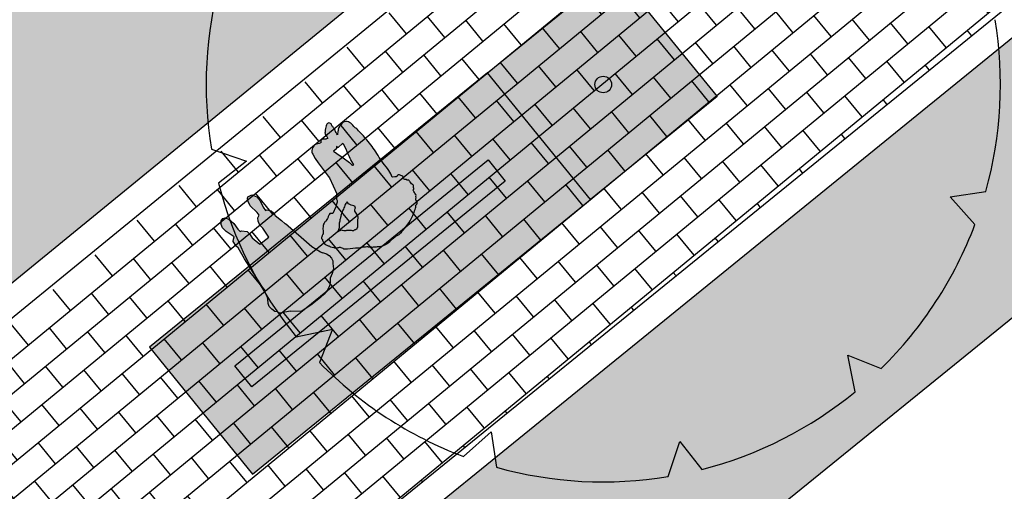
# Model space of a CAD drawing. Header units: metres. Extents: x 233585 to 233911, y 556986 to 557213.
# Tile 3 of 58: x 233745.32 to 233754.37, y 557044.05 to 557048.38. Entities that reach past the tile are written whole.
import ezdxf

# ---------------------------------------------------------------- set-up
doc = ezdxf.new("R2010")
doc.units = ezdxf.units.M
doc.layers.add('_D_Bomen1', color=7, linetype='Continuous', true_color=0x12f429)
doc.layers.add('_D_People from above', color=7, linetype='Continuous', true_color=0xfc0000)
for name, color, linetype in [('_D_Design lines', 5, 'Continuous'), ('_D_Furniture', 2, 'Continuous'), ('_D_Hatch_Brick', 7, 'Continuous'), ('_D_Hatches_materials', 253, 'Continuous'), ('_D_meub boomrooster', 1, 'Continuous'), ('hatch', 254, 'Continuous')]:
    doc.layers.add(name, color=color, linetype=linetype)
pattern_1 = [(129.0660173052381, (233738.6113167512, 557035.3700216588), (-0.09705786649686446, 0.0100881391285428), [0.276, -0.069, -0.069]), (219.0660173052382, (233738.664889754, 557035.4135065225), (-0.09705786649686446, 0.0100881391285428), [0.276, -0.138])]

# ---------------------------------------------------------------- blocks, each defined once
blk = doc.blocks.new('*U2')
at = {"color": 0, "linetype": 'ByBlock', "lineweight": -2}
for p, q in [((-316.1375601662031, 182.5226823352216), (-297.9231958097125, 153.6628042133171)), ((-297.9231958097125, 153.6628042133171), (-330.8428042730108, 154.2755328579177)), ((-365.0453646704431, 0), (-334.8384691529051, -15.88701763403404)), ((-334.8384691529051, -15.88701763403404), (-363.6565495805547, -31.81668473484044)), ((-316.1375601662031, -182.5226823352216), (-282.0361781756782, -181.1765775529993)), ((-282.0361781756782, -181.1765775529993), (-299.0288573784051, -209.3810167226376)), ((182.5226823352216, -316.1375601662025), (181.1765775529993, -282.0361781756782)), ((181.1765775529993, -282.0361781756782), (209.3810167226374, -299.0288573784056)), ((-182.5226823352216, -316.1375601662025), (-153.6628042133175, -297.9231958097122)), ((-153.6628042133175, -297.9231958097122), (-154.275532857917, -330.842804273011)), ((0, -365.0453646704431), (15.88701763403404, -334.8384691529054)), ((15.88701763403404, -334.8384691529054), (31.81577212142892, -363.6565495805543))]:
    blk.add_line(p, q, dxfattribs=at)
blk.add_circle((0, 0), 7.605111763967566, dxfattribs=at)
for start, end in [(125.0000000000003, 150.0000000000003), (154.9999999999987, 180), (184.9999999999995, 209.9999999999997), (304.9999999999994, 330.0000000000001), (214.9999999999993, 239.9999999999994), (274.9999999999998, 300.0000000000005), (245.0000000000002, 270)]:
    blk.add_arc((0, 0), 365.0453646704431, start, end, dxfattribs=at)
blk = doc.blocks.new('Boomroster')
at = {"layer": '_D_meub boomrooster', "true_color": 0xffffff}
h = blk.add_hatch(color=7, dxfattribs=at)
h.dxf.hatch_style = 1
h.paths.add_polyline_path([(49.84201173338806, 0.2500000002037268), (48.34201173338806, 0.2500000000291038), (48.34201173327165, 1.749999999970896), (49.84201173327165, 1.750000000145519)])
at = {"layer": '_D_meub boomrooster'}
blk.add_lwpolyline([(49.84201173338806, 0.2500000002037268), (48.34201173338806, 0.2500000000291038), (48.34201173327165, 1.749999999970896), (49.84201173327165, 1.750000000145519)], close=True, dxfattribs=at)
blk = doc.blocks.new('B2')
at = {"layer": 'hatch'}
h = blk.add_hatch(color=256, dxfattribs=at)
h.dxf.hatch_style = 1
h.paths.add_polyline_path([(-170.6188117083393, -12.45114920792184), (-226.6031104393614, -56.91954351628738), (-225.0187580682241, -58.67221169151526), (-279.6765701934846, -89.98414520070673), (-285.0235808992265, -105.6872734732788), (-297.0397233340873, -119.3835398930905), (-302.7140126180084, -140.7630759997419), (-303.0477945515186, -163.1447776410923), (-295.0370329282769, -181.5178171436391), (-279.5275758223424, -203.4314644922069), (-275.075150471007, -212.7892195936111), (-258.421428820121, -261.3194151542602), (-226.873314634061, -483.0930657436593), (-211.6681842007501, -559.1810196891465), (-214.3514427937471, -576.1889148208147), (-209.48042604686, -609.3389714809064), (-198.2518924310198, -617.3659249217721), (-185.730020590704, -626.3174483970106), (-201.4943427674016, -683.6585382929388), (-204.1776013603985, -714.98887309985), (-196.1278267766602, -736.4725290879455), (-181.817116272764, -753.4804259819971), (-164.8231471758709, -757.9561868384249), (-150.5124366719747, -750.7949687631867), (-139.7794034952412, -730.2064628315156), (-133.5184675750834, -689.0294527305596), (-137.990564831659, -646.9572908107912), (-137.0294518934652, -626.7573901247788), (-128.4871785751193, -624.5271447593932), (-105.2322735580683, -599.4628779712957), (-102.5490149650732, -579.7695238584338), (-106.6357690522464, -550.1162738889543), (-96.56572513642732, -488.7577271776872), (-27.08255693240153, -486.7250130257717), (-18.13836241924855, -551.2878812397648), (-19.92720108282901, -577.1354048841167), (-11.87742649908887, -602.199671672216), (-0.249974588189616, -620.1027186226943), (16.69288487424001, -625.7549665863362), (18.53283317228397, -647.8524426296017), (12.27189725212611, -705.1421960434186), (21.21609176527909, -733.7870718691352), (29.26586634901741, -750.7949670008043), (39.1044795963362, -757.0610350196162), (65.04264320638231, -750.7949670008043), (79.3533537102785, -721.2549393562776), (78.45893378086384, -689.0294527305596), (66.83148186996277, -646.9572908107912), (64.1944295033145, -623.2043726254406), (75.77567638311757, -619.2075668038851), (89.19196815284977, -599.5142144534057), (91.87522555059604, -577.1354031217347), (88.40985116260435, -560.9504065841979), (99.0305802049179, -511.789279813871), (102.2797783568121, -481.7095740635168), (104.9389496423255, -481.8869976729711), (134.4547905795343, -269.7358791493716), (153.2457014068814, -210.5147454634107), (159.2111120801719, -199.1711770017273), (159.8185899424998, -199.4906403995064), (173.5036408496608, -178.4451588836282), (179.5117108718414, -159.4040101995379), (179.1779301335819, -138.6925832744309), (174.5049854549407, -120.3195437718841), (163.5935014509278, -106.8698436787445), (145.1878237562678, -80.77376453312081), (122.180726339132, -63.88806781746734), (93.361073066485, -49.46643218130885), (78.20029004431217, -32.01724333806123), (58.65021783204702, -16.00862166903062), (30.21374861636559, -4.446838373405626), (9.094947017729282e-13, 0), (-29.32510772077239, -0.8893676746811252), (-94.19580225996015, -2.668103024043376)])
at = {"color": 0}
blk.add_lwpolyline([(-170.6188117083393, -12.45114920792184), (-170.6188117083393, -12.45114920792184), (-226.6031104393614, -56.91954351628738), (-225.0187580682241, -58.67221169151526), (-279.6765701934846, -89.98414520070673), (-285.0235808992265, -105.6872734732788), (-297.0397233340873, -119.3835398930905), (-302.7140126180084, -140.7630759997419), (-303.0477945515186, -163.1447776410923), (-295.0370329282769, -181.5178171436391), (-279.5275758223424, -203.4314644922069), (-275.075150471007, -212.7892195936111), (-258.421428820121, -261.3194151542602), (-226.873314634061, -483.0930657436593), (-211.6681842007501, -559.1810196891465), (-214.3514427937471, -576.1889148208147), (-209.48042604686, -609.3389714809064), (-198.2518924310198, -617.3659249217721), (-185.730020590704, -626.3174483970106), (-201.4943427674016, -683.6585382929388), (-204.1776013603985, -714.98887309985), (-196.1278267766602, -736.4725290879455), (-181.817116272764, -753.4804259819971), (-164.8231471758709, -757.9561868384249), (-150.5124366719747, -750.7949687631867), (-139.7794034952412, -730.2064628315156), (-133.5184675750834, -689.0294527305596), (-137.990564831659, -646.9572908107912), (-137.0294518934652, -626.7573901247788), (-128.4871785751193, -624.5271447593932), (-105.2322735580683, -599.4628779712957), (-102.5490149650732, -579.7695238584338), (-106.6357690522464, -550.1162738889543), (-96.56572513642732, -488.7577271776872), (-27.08255693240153, -486.7250130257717), (-18.13836241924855, -551.2878812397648), (-19.92720108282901, -577.1354048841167), (-11.87742649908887, -602.199671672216), (-0.249974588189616, -620.1027186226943), (16.69288487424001, -625.7549665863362), (18.53283317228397, -647.8524426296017), (12.27189725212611, -705.1421960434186), (21.21609176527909, -733.7870718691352), (29.26586634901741, -750.7949670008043), (39.1044795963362, -757.0610350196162), (65.04264320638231, -750.7949670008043), (79.3533537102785, -721.2549393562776), (78.45893378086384, -689.0294527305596), (66.83148186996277, -646.9572908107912), (64.1944295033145, -623.2043726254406), (75.77567638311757, -619.2075668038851), (89.19196815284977, -599.5142144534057), (91.87522555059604, -577.1354031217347), (88.40985116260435, -560.9504065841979), (99.0305802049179, -511.789279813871), (102.2797783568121, -481.7095740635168), (104.9389496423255, -481.8869976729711), (134.4547905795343, -269.7358791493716), (153.2457014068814, -210.5147454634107), (159.2111120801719, -199.1711770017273), (159.8185899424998, -199.4906403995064), (173.5036408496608, -178.4451588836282), (179.5117108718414, -159.4040101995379), (179.1779301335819, -138.6925832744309), (174.5049854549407, -120.3195437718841), (163.5935014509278, -106.8698436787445), (145.1878237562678, -80.77376453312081), (122.180726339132, -63.88806781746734), (93.361073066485, -49.46643218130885), (78.20029004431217, -32.01724333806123), (58.65021783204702, -16.00862166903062), (30.21374861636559, -4.446838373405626), (9.094947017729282e-13, 0), (-29.32510772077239, -0.8893676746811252), (-29.32510772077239, -0.8893676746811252), (-94.19580225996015, -2.668103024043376), (-94.19580225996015, -2.668103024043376)], close=True, dxfattribs=at)
blk = doc.blocks.new('B5')
at = {"layer": 'hatch'}
h = blk.add_hatch(color=256, dxfattribs=at)
h.dxf.hatch_style = 1
edge = h.paths.add_edge_path(flags=16)
edge.add_arc((-60.2714000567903, -78.46657461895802), 283.4216189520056, 234.1111029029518, 237.9635910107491, ccw=False)
edge.add_arc((487.5972169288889, 678.6930941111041), 1218.007508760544, 232.8539828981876, 234.11110290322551, ccw=False)
edge.add_arc((-228.2904259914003, -266.3015387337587), 32.46544987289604, 215.6491732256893, 232.8539828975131, ccw=False)
edge.add_arc((-412.3669056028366, -398.3264561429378), 194.0620962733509, 35.64917322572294, 40.82795269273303)
edge.add_arc((-271.9966630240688, -277.0425565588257), 8.553095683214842, 40.82795269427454, 84.27597291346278)
edge.add_arc((-270.7278173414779, -264.3840771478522), 4.168817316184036, 231.2536859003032, 264.2759729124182, ccw=False)
edge.add_arc((-322.7679462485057, -329.2332797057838), 78.97920785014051, 51.25368589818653, 56.43741406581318)
edge.add_arc((-286.46592527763, -274.5168629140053), 13.31549646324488, 56.4374140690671, 73.88418809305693)
edge.add_line((-282.7698125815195, -261.7246310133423), (-288.1784351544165, -260.1618952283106))
edge.add_arc((-288.2976980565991, -259.5312064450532), 0.6418660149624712, 171.5563810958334, 280.7081589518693, ccw=False)
edge.add_arc((-285.4893732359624, -259.9480886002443), 3.480964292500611, 94.13662907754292, 171.5563810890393, ccw=False)
edge.add_arc((-303.1280187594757, -16.06270378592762), 241.0414329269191, 274.1366290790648, 277.0983380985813)
edge.add_arc((-275.3729452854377, -238.946453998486), 16.43620099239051, 277.0983380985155, 307.1845976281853)
edge.add_arc((-275.3729452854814, -238.9464539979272), 16.43620099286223, 307.1845976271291, 334.8920233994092)
edge.add_arc((-232.3983246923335, -259.0845334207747), 31.02283669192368, 124.99575353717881, 154.8920234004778, ccw=False)
edge.add_arc((-206.9374370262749, -295.4521858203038), 75.41723883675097, 116.5798252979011, 124.99575353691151, ccw=False)
edge.add_arc((-265.1329660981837, -179.1361196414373), 54.64484962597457, 296.5798252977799, 314.5230037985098)
edge.add_arc((-250.0314182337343, -194.4912297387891), 33.10799391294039, 314.5230037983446, 330.3337015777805)
edge.add_arc((-194.6067638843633, -226.0617013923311), 30.67748241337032, 128.0468575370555, 150.3337015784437, ccw=False)
edge.add_arc((-209.3435465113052, -207.2312427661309), 6.766001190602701, 94.3858934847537, 128.046857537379, ccw=False)
edge.add_arc((-214.5652464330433, -139.1500695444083), 61.51512575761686, 274.3858934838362, 283.4811437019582)
edge.add_arc((-200.6509800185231, -197.1913035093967), 1.829351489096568, 283.481143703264, 343.3589687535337)
edge.add_arc((-196.9890128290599, -198.2858394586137), 1.992691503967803, 103.52039821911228, 163.358968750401, ccw=False)
edge.add_arc((-162.2848767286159, -342.6125901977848), 150.4332117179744, 100.55762891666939, 103.52039822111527, ccw=False)
edge.add_arc((-189.123959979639, -198.6103351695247), 3.951179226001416, 49.63966278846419, 100.55762891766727, ccw=False)
edge.add_arc((-178.5768766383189, -186.2001587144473), 12.33542406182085, 229.639662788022, 264.2362351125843)
edge.add_arc((-180.468818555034, -204.9438762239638), 6.503535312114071, 33.710362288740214, 84.23623511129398, ccw=False)
edge.add_arc((-39.59229698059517, -110.9541004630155), 162.8489736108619, 213.7103622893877, 232.3267930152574)
edge.add_arc((-144.0933446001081, -246.2934093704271), 8.139907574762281, 16.00504495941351, 52.32679301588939, ccw=False)
edge.add_arc((-578.1032252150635, -370.7850982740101), 459.6515431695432, 12.614018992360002, 16.005044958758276, ccw=False)
edge.add_arc((-664.0325994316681, -390.0146657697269), 547.7062626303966, 11.033853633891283, 12.614018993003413, ccw=False)
edge.add_arc((-112.9791568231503, -282.5627922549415), 13.72565820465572, 191.0338536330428, 259.0303737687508)
edge.add_arc((-118.4156173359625, -310.610331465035), 14.84389829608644, 69.5419056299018, 79.03037377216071, ccw=False)
edge.add_arc((-143.4196049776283, -320.0986329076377), 38.19612289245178, 22.018370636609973, 37.7720860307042, ccw=False)
edge.add_arc((-135.9594868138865, -301.2750561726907), 28.31064448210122, 316.75971129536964, 350.84640618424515, ccw=False)
edge.add_arc((-84.35392325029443, -349.804238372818), 42.52872109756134, 136.7597112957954, 160.5256248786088)
edge.add_arc((-86.62549000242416, -349.0009775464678), 40.11931381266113, 160.5256248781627, 173.1166711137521)
edge.add_arc((-80.23556902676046, -349.7723565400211), 46.55562608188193, 173.1166711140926, 191.9346263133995)
edge.add_arc((-170.0334733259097, -507.6313130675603), 154.6948818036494, 73.37909469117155, 78.38460317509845)
edge.add_arc((-131.240360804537, -318.9034984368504), 37.9786596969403, 238.9177477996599, 258.3846031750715, ccw=False)
edge.add_arc((-267.7540294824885, -545.363364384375), 226.4453419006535, 58.91774779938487, 66.99284423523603)
edge.add_line((-179.248753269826, -336.9303800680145), (-210.2456114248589, -321.9644462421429))
edge.add_arc((-213.7646735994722, -320.2237881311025), 3.926027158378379, 333.6813008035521, 371.1577420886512)
edge.add_arc((-211.1887466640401, -319.9750217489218), 1.374401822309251, 21.8248609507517, 65.31153604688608)
edge = h.paths.add_edge_path(flags=16)
edge.add_line((37.3333583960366, -647.1646892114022), (14.11737612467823, -647.1859092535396))
edge.add_line((14.11737612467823, -647.1859092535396), (20.31529267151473, -623.075019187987))
edge.add_line((20.31529267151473, -623.075019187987), (32.43584545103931, -579.3978064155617))
edge.add_line((32.43584545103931, -579.3978064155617), (43.21254373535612, -531.3972616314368))
edge.add_line((43.21254373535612, -531.3972616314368), (45.25029749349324, -514.3396948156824))
edge.add_line((45.25029749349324, -514.3396948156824), (45.66686481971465, -506.5602363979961))
edge.add_line((45.66686481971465, -506.5602363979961), (53.51260520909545, -504.5679297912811))
edge.add_line((53.51260520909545, -504.5679297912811), (60.02776556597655, -539.598698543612))
edge.add_arc((290.9306150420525, -496.6544770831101), 234.8623683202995, 190.5357184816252, 199.705719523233)
edge.add_arc((-465.176485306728, -767.46517106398), 568.2792002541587, 13.165476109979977, 19.705719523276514, ccw=False)
edge.add_arc((80.91867403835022, -639.7268135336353), 7.443207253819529, -3.0341772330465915, 13.165476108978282, ccw=False)
edge.add_arc((53.66226521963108, -638.2820619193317), 34.73787942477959, 345.1846740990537, 356.96582276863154, ccw=False)
edge.add_line((87.24528472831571, -647.1646892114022), (50.82521699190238, -647.1646892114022))
edge.add_arc((50.82521699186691, -650.3081721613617), 3.143482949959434, 89.99999999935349, 171.9443970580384)
edge.add_arc((71.15653644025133, -653.1856758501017), 23.6774201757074, 171.9443970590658, 192.0150375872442)
edge.add_line((47.99781752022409, -658.1145666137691), (44.48467412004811, -654.3975077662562))
edge.add_line((44.48467412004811, -654.3975077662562), (37.3333583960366, -647.1646892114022))
edge = h.paths.add_edge_path()
edge.add_line((227.4772679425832, -149.0021305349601), (233.1285639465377, -149.8540782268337))
edge.add_arc((232.5477061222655, -153.7071310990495), 3.896589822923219, 10.126039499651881, 81.42706586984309, ccw=False)
edge.add_arc((252.1477905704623, -150.2066331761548), 16.01362856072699, 190.1260394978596, 231.7138152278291)
edge.add_arc((233.6278277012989, -173.6686023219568), 13.87705595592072, -17.52635825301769, 51.7138152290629, ccw=False)
edge.add_arc((289.2037883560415, -191.2197482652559), 44.40441731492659, 162.4736417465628, 179.3630380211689)
edge.add_arc((228.2248126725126, -190.5418119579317), 16.57832674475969, 348.0136890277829, 359.36303802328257, ccw=False)
edge.add_arc((246.8959465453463, -194.5058217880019), 2.50896258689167, 168.0136890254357, 234.752926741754)
edge.add_arc((244.1927148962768, -198.3312206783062), 2.175174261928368, -8.655738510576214, 54.75292674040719, ccw=False)
edge.add_arc((279.3168202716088, -203.6781983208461), 33.35358800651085, 171.3442614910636, 188.9974117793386)
edge.add_arc((241.9349298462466, -209.5971771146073), 4.494001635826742, -51.74390478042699, 8.997411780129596, ccw=False)
edge.add_arc((310.5474655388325, -296.6127223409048), 106.3183856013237, 128.2560952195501, 132.4202253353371)
edge.add_arc((240.7497391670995, -220.2286258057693), 2.847361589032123, 132.4202253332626, 216.4366516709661)
edge.add_arc((236.0216839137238, -223.7191194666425), 3.029546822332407, -41.531489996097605, 36.43665167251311, ccw=False)
edge.add_arc((226.909646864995, -215.6485377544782), 15.20179017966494, 292.38214767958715, 318.46851000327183, ccw=False)
edge.add_arc((233.4168182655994, -231.4500917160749), 1.887164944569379, 112.3821476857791, 151.8077804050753)
edge.add_arc((-2.000110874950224, -105.2617979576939), 265.2169645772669, 329.0540690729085, 331.8077803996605, ccw=False)
edge.add_arc((228.3262683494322, -243.3601886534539), 3.337325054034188, 149.0540690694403, 225.2118819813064)
edge.add_arc((236.255619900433, -235.3719730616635), 14.59282168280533, 225.2118819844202, 254.4683539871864)
edge.add_arc((231.6653086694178, -251.8886701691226), 2.549880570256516, -13.898397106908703, 74.46835398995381, ccw=False)
edge.add_arc((163.4530443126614, -235.009866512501), 72.8194118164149, 334.86755177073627, 346.1016028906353, ccw=False)
edge.add_arc((189.5576254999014, -247.2561784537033), 43.98503450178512, 313.43935798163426, 334.8675517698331, ccw=False)
edge.add_arc((216.930928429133, -276.1628333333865), 4.174327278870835, 252.7998625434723, 313.43935798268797, ccw=False)
edge.add_arc((201.9110509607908, -324.6838055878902), 46.61820630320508, 72.79986254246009, 81.52336457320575)
edge.add_arc((209.4664669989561, -273.9879277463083), 4.637586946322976, 211.8541940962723, 261.52336457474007, ccw=False)
edge.add_line((205.5273290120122, -276.43545805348), (201.2439366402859, -278.8717814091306))
edge.add_line((201.2439366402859, -278.8717814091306), (195.0238836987, -283.0724528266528))
edge.add_line((195.0238836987, -283.0724528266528), (184.2243915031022, -291.3891342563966))
edge.add_line((184.2243915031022, -291.3891342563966), (181.8290034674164, -292.3803071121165))
edge.add_arc((8.15315257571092, -361.8518634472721), 187.0550676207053, 7.8565318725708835, 21.801755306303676, ccw=False)
edge.add_arc((57.86321426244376, -354.992457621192), 136.8739787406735, 1.511127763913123, 7.856531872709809, ccw=False)
edge.add_arc((1021.793325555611, -329.5637192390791), 827.3914827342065, 181.5111277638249, 189.3360173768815)
edge.add_arc((-448.5460766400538, -571.2902012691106), 662.6855789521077, 0.31636207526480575, 9.336017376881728, ccw=False)
edge.add_arc((-938.6118581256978, -573.9961563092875), 1152.758831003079, -3.9183999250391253, 0.3163620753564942, ccw=False)
edge.add_arc((107.4445005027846, -645.6466229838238), 104.2514658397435, 343.286065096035, 356.08160007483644, ccw=False)
edge.add_arc((219.9792638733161, -679.4385052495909), 13.24731829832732, 163.2860650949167, 190.9591426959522)
edge.add_arc((141.6114483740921, -694.6136783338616), 66.5762395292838, -19.517997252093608, 10.959142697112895, ccw=False)
edge.add_arc((164.9870894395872, -702.8996912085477), 41.7754612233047, 294.26985162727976, 340.4820027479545, ccw=False)
edge.add_arc((168.2425418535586, -710.119846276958), 33.85532172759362, 250.4234324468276, 294.2698516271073, ccw=False)
edge.add_arc((131.8720186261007, -812.3924796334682), 74.69193292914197, 70.42343244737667, 83.80704005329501)
edge.add_arc((142.4724231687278, -714.7023019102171), 23.571689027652, 236.3430505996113, 263.8070400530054, ccw=False)
edge.add_arc((199.0585711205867, -629.7166869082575), 125.67235943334, 227.3375731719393, 236.3430505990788, ccw=False)
edge.add_line((113.8932300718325, -722.1310072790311), (100.5774763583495, -709.8597412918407))
edge.add_line((100.5774763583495, -709.8597412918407), (96.9089929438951, -707.6364179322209))
edge.add_arc((345.5371855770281, -657.9095463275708), 253.5522430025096, 191.3102057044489, 198.8577355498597)
edge.add_arc((53.32556533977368, -757.7151881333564), 55.23376240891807, 6.198210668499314, 18.857735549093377, ccw=False)
edge.add_arc((-114.7486916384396, -775.9685845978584), 224.2963021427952, 1.6461168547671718, 6.1982106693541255, ccw=False)
edge.add_arc((138.4920837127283, -768.6909343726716), 29.04902442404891, 181.6461168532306, 197.5185635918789)
edge.add_arc((92.07894430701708, -783.3414753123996), 19.62147854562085, -2.1843055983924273, 17.518563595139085, ccw=False)
edge.add_arc((92.07894430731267, -783.3414753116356), 19.6214785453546, 301.3994369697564, 357.8156943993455, ccw=False)
edge.add_arc((96.9229240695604, -791.2773634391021), 10.32403479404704, 243.2136634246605, 301.3994369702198, ccw=False)
edge.add_arc((148.7809075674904, -688.5551441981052), 125.3940342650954, 238.1655690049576, 243.21366342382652, ccw=False)
edge.add_arc((161.2269405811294, -668.5086563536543), 148.9899112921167, 231.0785869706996, 238.16556900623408, ccw=False)
edge.add_arc((60.21819697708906, -793.5944792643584), 11.78704407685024, 51.07858696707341, 68.00418694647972)
edge.add_arc((68.27129494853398, -773.6581679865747), 9.714325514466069, 210.3486352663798, 248.0041869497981, ccw=False)
edge.add_arc((43.13583146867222, -788.3747828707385), 19.41247104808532, 30.34863526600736, 54.62574624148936)
edge.add_arc((81.67870358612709, -734.088047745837), 47.16532255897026, 222.9011270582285, 234.6257462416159, ccw=False)
edge.add_arc((55.73862369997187, -758.1940084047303), 11.75367075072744, 188.4377830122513, 222.9011270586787, ccw=False)
edge.add_line((44.11217720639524, -759.9186875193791), (41.59510751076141, -742.950559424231))
edge.add_line((41.59510751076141, -742.950559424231), (39.65800132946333, -729.8920947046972))
edge.add_arc((43.81557060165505, -746.8192595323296), 17.43026939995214, 103.7995492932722, 116.1646159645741)
edge.add_arc((23.27228358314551, -705.0046206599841), 29.1582556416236, 277.4577089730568, 296.1646159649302, ccw=False)
edge.add_arc((7.570145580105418, -720.7707773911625), 23.5060597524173, 306.8133098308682, 325.99698474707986, ccw=False)
edge.add_arc((-37.37717704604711, -660.7175403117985), 98.51707957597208, 298.12515008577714, 306.81330983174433, ccw=False)
edge.add_arc((3.374965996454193, -736.95895705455), 12.06772567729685, 272.3853229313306, 298.12515008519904, ccw=False)
edge.add_arc((3.374965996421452, -736.958957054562), 12.06772567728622, 225.1703640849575, 272.38532293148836, ccw=False)
edge.add_arc((3.374965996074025, -736.9589570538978), 12.06772567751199, 205.4348437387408, 225.1703640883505, ccw=False)
edge.add_line((-7.523086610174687, -742.1418570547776), (-9.360559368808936, -738.2782141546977))
edge.add_arc((22.51919693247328, -859.6440277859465), 125.4829852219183, 104.7176800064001, 106.3200796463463)
edge.add_arc((13.12102814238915, -827.5465583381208), 92.03790902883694, 106.3200796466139, 117.0053843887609)
edge.add_arc((118.0717934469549, -1033.476189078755), 323.169204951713, 117.0053843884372, 118.7102752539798)
edge.add_arc((-50.1929421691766, -726.265169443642), 27.10444783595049, 259.08365154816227, 298.7102752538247, ccw=False)
edge.add_arc((-44.34894919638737, -695.9643091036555), 57.96371534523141, 226.9389382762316, 259.0836515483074, ccw=False)
edge.add_arc((-62.66123689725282, -715.5599225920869), 31.14342547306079, 184.7533249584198, 226.938938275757, ccw=False)
edge.add_line((-93.69755064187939, -718.1406549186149), (-100.0931605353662, -687.9268150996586))
edge.add_line((-100.0931605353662, -687.9268150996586), (-103.6058885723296, -655.4271173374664))
edge.add_line((-103.6058885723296, -655.4271173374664), (-111.1250848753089, -553.389232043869))
edge.add_line((-111.1250848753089, -553.389232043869), (-112.0576783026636, -541.5963339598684))
edge.add_line((-112.0576783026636, -541.5963339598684), (-141.9740686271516, -437.9544340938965))
edge.add_arc((-120.2578539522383, -406.3363534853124), 38.3574895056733, 217.523637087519, 235.5175914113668, ccw=False)
edge.add_arc((-182.4500751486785, -454.0988999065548), 40.05891960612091, 37.52363708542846, 44.06705684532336)
edge.add_line((-153.6666876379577, -426.2379300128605), (-160.5929682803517, -419.0823349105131))
edge.add_arc((-124.2683100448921, -392.8570153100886), 44.80232342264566, 197.697582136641, 215.8281607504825, ccw=False)
edge.add_arc((-187.0061238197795, -412.8762885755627), 21.05209616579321, 17.69758213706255, 32.559712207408)
edge.add_arc((-177.5558707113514, -406.8419581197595), 9.839584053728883, 32.55971220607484, 62.08638379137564)
edge.add_arc((-142.1506102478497, -340.0114674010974), 65.79008577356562, 229.7819897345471, 242.0863837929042, ccw=False)
edge.add_arc((-222.9595568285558, -435.5749942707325), 59.35971852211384, 49.78198973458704, 64.99050055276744)
edge.add_line((-197.8641365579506, -381.7809791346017), (-238.7568174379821, -362.7041541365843))
edge.add_line((-238.7568174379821, -362.7041541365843), (-245.2967318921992, -369.0187426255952))
edge.add_arc((-266.5229872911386, -347.0350623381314), 30.55873225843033, 297.83184931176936, 313.9957678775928, ccw=False)
edge.add_arc((-253.5353624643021, -371.6351291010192), 2.740722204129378, 219.0269756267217, 297.83184931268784, ccw=False)
edge.add_line((-255.6644913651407, -373.360924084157), (-259.3018370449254, -371.1372247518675))
edge.add_arc((-260.8908265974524, -373.7363640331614), 3.046376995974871, 58.56037752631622, 91.01633563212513)
edge.add_arc((-261.3158233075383, -349.7797467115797), 20.9140098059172, 251.7283443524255, 271.0163356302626, ccw=False)
edge.add_arc((-261.1025199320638, -349.1337049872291), 21.59435401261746, 228.4108154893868, 251.7283443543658, ccw=False)
edge.add_arc((-296.3786474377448, -388.8812733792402), 31.54954841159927, 48.41081548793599, 79.53302713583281)
edge.add_arc((-278.7935741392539, -293.6945266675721), 65.2479285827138, 246.3609790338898, 259.5330271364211, ccw=False)
edge.add_arc((-305.8850523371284, -355.5895347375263), 2.316412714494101, 66.36097903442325, 150.0428628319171)
edge.add_arc((-309.0766589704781, -353.7500419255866), 1.367347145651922, 254.41097765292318, 330.0428628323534, ccw=False)
edge.add_arc((-238.5898475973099, -101.1077787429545), 263.6582233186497, 250.9149062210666, 254.41097765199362, ccw=False)
edge.add_arc((-320.3633658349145, -337.4544525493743), 13.56492371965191, 224.0433281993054, 250.9149062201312, ccw=False)
edge.add_arc((-428.3614712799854, -441.9049583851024), 136.67987302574, 44.0433282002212, 51.82323540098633)
edge.add_arc((-334.258623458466, -322.2217297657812), 15.56802082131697, 207.4829428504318, 231.8232354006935, ccw=False)
edge.add_arc((-421.3418042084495, -367.5214190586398), 82.59277695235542, 27.48294285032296, 47.78174536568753)
edge.add_arc((-368.0597737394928, -308.7971363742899), 3.298917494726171, 47.78174536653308, 101.3604740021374)
edge.add_arc((-370.0617548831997, -298.8329445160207), 6.864401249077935, 249.60154497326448, 281.3604740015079, ccw=False)
edge.add_arc((-363.2906848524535, -280.6245830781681), 26.29097623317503, 233.774167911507, 249.6015449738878, ccw=False)
edge.add_arc((-414.228879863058, -350.1570018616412), 59.9033215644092, 53.77416791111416, 63.39789986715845)
edge.add_arc((-383.1505974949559, -288.100787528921), 9.500088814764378, 205.7199195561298, 243.39789986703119, ccw=False)
edge.add_arc((-388.6707890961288, -290.7598404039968), 3.372848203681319, 142.6144691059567, 205.7199195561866, ccw=False)
edge.add_arc((-394.3027620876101, -286.4561251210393), 3.71524639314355, 322.6144691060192, 386.9851455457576)
edge.add_arc((-416.4605540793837, -297.7388489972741), 28.58023390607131, 26.98514554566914, 39.59706002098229)
edge.add_arc((-381.778929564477, -269.0507113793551), 16.42892426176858, 183.1553320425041, 219.5970600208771, ccw=False)
edge.add_arc((-152.3424084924, -256.4026390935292), 246.2138039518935, 179.6727994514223, 183.15533204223, ccw=False)
edge.add_arc((-387.664851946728, -255.0587622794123), 10.88752323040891, 158.8392631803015, 179.6727994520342, ccw=False)
edge.add_arc((159.2450333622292, -466.760074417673), 597.3411601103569, 157.3214015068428, 158.8392631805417, ccw=False)
edge.add_arc((-347.9197521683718, -254.8310024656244), 47.67758007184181, 145.1176833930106, 157.321401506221, ccw=False)
edge.add_arc((-397.8980526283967, -219.9885838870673), 13.24716571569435, 325.1176833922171, 352.4758020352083)
edge.add_arc((-374.6403543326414, -223.0605112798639), 10.21252882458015, 135.1862297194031, 172.4758020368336, ccw=False)
edge.add_arc((-433.3553943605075, -164.7259215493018), 72.55449531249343, 315.1862297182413, 329.0879062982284)
edge.add_arc((-299.1080248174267, -245.1098055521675), 83.9189050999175, 145.1070669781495, 149.0879062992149, ccw=False)
edge.add_arc((-336.694649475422, -218.8959045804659), 38.09398876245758, 112.62466656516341, 145.1070669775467, ccw=False)
edge.add_arc((-369.6802699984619, -139.7490984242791), 47.65137896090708, 292.6246665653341, 304.1278851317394)
edge.add_arc((-353.1793014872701, -164.0953953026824), 18.24008634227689, 304.1278851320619, 326.6843934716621)
edge.add_arc((-371.9980436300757, -151.7264531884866), 40.75976184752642, 326.6843934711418, 346.4403512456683)
edge.add_arc((-317.0535270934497, -164.9779775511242), 15.76017087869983, 146.1712769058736, 166.4403512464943, ccw=False)
edge.add_line((-330.1455875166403, -156.2040992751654), (-313.4763891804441, -139.8520441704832))
edge.add_line((-313.4763891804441, -139.8520441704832), (-271.0008668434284, -111.9382381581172))
edge.add_line((-271.0008668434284, -111.9382381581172), (-259.8362337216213, -101.8716032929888))
edge.add_line((-259.8362337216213, -101.8716032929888), (-249.0592066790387, -94.95124438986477))
edge.add_arc((-208.5925103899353, -157.9697505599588), 74.89249380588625, 109.85867097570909, 122.70613812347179, ccw=False)
edge.add_arc((-239.6464111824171, -71.9905705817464), 16.52284486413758, 289.858670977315, 314.4386869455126)
edge.add_arc((-170.7988536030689, -142.2004845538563), 81.81035504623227, 122.43299973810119, 134.4386869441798, ccw=False)
edge.add_arc((-223.5341687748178, -59.20861762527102), 16.51900701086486, 302.4329997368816, 332.1960042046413)
edge.add_arc((-192.3830786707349, -75.63550073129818), 18.69793356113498, 123.4936510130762, 152.1960042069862, ccw=False)
edge.add_arc((-223.0990125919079, -29.21761196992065), 36.96254607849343, 303.493651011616, 319.8209058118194)
edge.add_arc((-223.0990125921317, -29.21761197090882), 36.9625460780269, 319.8209058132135, 326.4170654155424)
edge.add_arc((-187.1582016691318, -53.08120241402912), 6.179229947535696, 116.2907291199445, 146.4170654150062, ccw=False)
edge.add_arc((-221.1843965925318, 15.79362611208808), 70.64214693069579, 296.2907291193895, 307.728800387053)
edge.add_arc((428.5003989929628, -823.9275737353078), 991.0649817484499, 126.46034411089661, 127.7288003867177, ccw=False)
edge.add_arc((-97.32755342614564, -112.282300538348), 106.2293866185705, 109.43165571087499, 126.46034411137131, ccw=False)
edge.add_arc((-94.70773346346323, -119.7085840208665), 114.1042290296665, 98.99174046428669, 109.4316557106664, ccw=False)
edge.add_arc((-81.70494598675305, -201.881618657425), 197.299662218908, 84.72934356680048, 98.9917404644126, ccw=False)
edge.add_arc((-55.50490391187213, 82.12761335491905), 87.91549529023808, 264.7293435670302, 281.4396450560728)
edge.add_arc((170.1531124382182, -1033.02850167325), 1049.843135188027, 100.44891793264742, 101.4396450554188, ccw=False)
edge.add_arc((-8.193472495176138, -65.94540132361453), 66.45245629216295, 82.917506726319, 100.44891793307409, ccw=False)
edge.add_arc((-69.1054464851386, -556.1971929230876), 560.4737996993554, 73.64286535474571, 82.91750672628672, ccw=False)
edge.add_arc((20.0391565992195, -252.4710604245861), 243.9357706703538, 55.5601451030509, 73.64286535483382, ccw=False)
edge.add_arc((346.9773102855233, 224.2983038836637), 334.1624762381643, 235.560145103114, 238.1013806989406)
edge.add_arc((164.9045069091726, -68.22959987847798), 10.39968101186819, 24.30538539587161, 58.10138069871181, ccw=False)
edge.add_arc((181.1699438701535, -60.88363289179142), 7.447662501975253, 204.3053853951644, 222.0503632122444)
edge.add_arc((181.1699438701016, -60.88363289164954), 7.447662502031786, 222.050363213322, 272.4561939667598)
edge.add_arc((182.2617847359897, -86.33746443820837), 18.02957551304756, 51.19542917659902, 92.45619396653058, ccw=False)
edge.add_arc((182.2617847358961, -86.33746443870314), 18.02957551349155, 23.65580982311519, 51.19542917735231, ccw=False)
edge.add_arc((180.9738805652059, -86.90163052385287), 19.43562690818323, -13.188990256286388, 23.655809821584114, ccw=False)
edge.add_arc((203.292830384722, -92.13196848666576), 3.487984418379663, 166.8110097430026, 244.5118803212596)
edge.add_arc((193.1797253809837, -113.3458531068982), 20.01316009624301, 38.88412705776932, 64.511880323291, ccw=False)
edge.add_arc((426.3203311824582, 74.6682839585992), 279.4928628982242, 218.884127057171, 222.1242301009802)
edge.add_arc((209.3137940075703, -121.5789290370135), 13.09012667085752, 3.9761307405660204, 42.12423010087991, ccw=False)
edge.add_arc((360.5393320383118, -111.0675156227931), 138.5002858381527, 183.9761307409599, 194.0091494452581)
edge.add_arc((274.401503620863, -132.5586991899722), 49.72193005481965, 194.009149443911, 199.3117432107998)
at = {"color": 0}
for points in [[(227.4772679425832, -149.0021305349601), (233.1285639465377, -149.8540782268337, -0.3215511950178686), (236.3836002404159, -153.0220555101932, 0.1834792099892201), (242.2259098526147, -162.7761432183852, -0.3116576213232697), (246.8606900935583, -177.8476015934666, 0.07382758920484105), (244.8021149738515, -190.7261108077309, -0.04956139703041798), (244.4416862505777, -193.984765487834, 0.2997254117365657), (245.4480155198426, -196.5548188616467, -0.2839551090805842), (246.3431148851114, -198.658578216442, 0.07717909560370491), (246.3736346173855, -208.8943608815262, -0.2714190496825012), (244.717514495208, -213.1260966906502, 0.01817144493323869), (238.829014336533, -218.1266543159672, 0.3839462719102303), (238.4589968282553, -221.9197696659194, -0.3539621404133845), (238.2895766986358, -225.7278046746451, -0.1143173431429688), (232.698219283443, -229.7050968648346, 0.1737440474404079), (231.7535322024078, -230.5585363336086, -0.01201591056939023), (225.4640016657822, -241.6440394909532, 0.3450980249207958), (225.9751660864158, -245.7287444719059, 0.1283534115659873), (232.348091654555, -249.4319043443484, -0.4058889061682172), (234.1405369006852, -252.50115374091, -0.04905709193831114), (229.3785271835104, -265.937159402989, -0.09377154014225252), (219.8011393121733, -279.1938228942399, -0.2709420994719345), (215.6965366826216, -280.1504748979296, 0.03808185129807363), (208.7828584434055, -278.5748539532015, -0.2201806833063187), (205.5273290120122, -276.43545805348), (201.2439366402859, -278.8717814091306), (195.0238836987, -283.0724528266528), (184.2243915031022, -291.3891342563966), (181.8290034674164, -292.3803071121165, -0.06092272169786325), (193.4524188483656, -336.2827367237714, -0.02769412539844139), (194.6895912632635, -351.3829405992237, 0.03415579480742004), (205.3615252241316, -463.7865977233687, -0.03937600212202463), (214.1294004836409, -567.6311617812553, -0.01847973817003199), (211.4522665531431, -652.7707180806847, -0.05588913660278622), (207.2916106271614, -675.6286631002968, 0.121336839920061), (206.9735369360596, -681.9569390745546, -0.133771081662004), (204.3619902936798, -716.856995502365, -0.2044164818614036), (182.1582549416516, -740.9830239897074, -0.1936849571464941), (156.8987656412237, -742.0181463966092, 0.05846347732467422), (139.9295753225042, -738.1364319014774, -0.1204111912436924), (129.4085414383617, -734.32268717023, -0.03931404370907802), (113.8932300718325, -722.1310072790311), (100.5774763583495, -709.8597412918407), (96.9089929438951, -707.6364179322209, 0.03294422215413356), (105.5946025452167, -739.862562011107, -0.05529384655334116), (108.2364497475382, -751.7516922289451, -0.01986486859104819), (109.4550473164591, -769.5254026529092, 0.06936755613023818), (110.7903683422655, -777.4351201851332, -0.08618240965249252), (111.6861657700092, -784.0893301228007, -0.2512580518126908), (102.3017590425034, -800.0895044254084, -0.2594825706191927), (92.27024632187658, -800.4935602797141, -0.02203002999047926), (82.63976397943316, -795.0868904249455, -0.03093265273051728), (67.62345297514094, -784.4240598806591, 0.07398642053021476), (64.63290276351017, -782.6653996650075, -0.1657979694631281), (59.88815285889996, -778.5664313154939, 0.1063268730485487), (54.37399885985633, -772.5460865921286, -0.05120297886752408), (47.12871304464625, -766.1951467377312, -0.151518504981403), (44.11217720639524, -759.9186875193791), (41.59510751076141, -742.950559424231), (39.65800132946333, -729.8920947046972, 0.05400519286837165), (36.12966453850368, -731.1750548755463, -0.08180603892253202), (27.05686053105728, -733.9162247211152, -0.08390061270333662), (21.65520206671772, -739.5895453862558, -0.03792741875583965), (9.063680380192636, -747.6017260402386, -0.1127858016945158), (3.877221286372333, -749.0162263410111, -0.2089790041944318), (-5.132794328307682, -745.5174626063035, -0.08632593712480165), (-7.523086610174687, -742.1418570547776), (-9.360559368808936, -738.2782141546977, 0.006991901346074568), (-12.74190603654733, -739.2171445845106, 0.04665724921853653), (-28.6710145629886, -745.5441079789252, 0.007439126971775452), (-37.17248598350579, -750.0373972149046, -0.1746476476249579), (-55.32586383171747, -752.8791546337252, -0.1411847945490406), (-83.92526387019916, -738.3141333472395, -0.1861768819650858), (-93.69755064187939, -718.1406549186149), (-100.0931605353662, -687.9268150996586), (-103.6058885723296, -655.4271173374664), (-111.1250848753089, -553.389232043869), (-112.0576783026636, -541.5963339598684), (-141.9740686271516, -437.9544340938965, -0.07867516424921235), (-150.6792606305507, -429.6994657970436, 0.02855881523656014), (-153.6666876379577, -426.2379300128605), (-160.5929682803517, -419.0823349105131, -0.07927501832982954), (-166.9503326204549, -406.4766016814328, 0.06493933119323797), (-169.2627639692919, -401.5465077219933, 0.1295519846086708), (-172.9495695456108, -398.1471663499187, -0.05373969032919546), (-184.6311203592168, -390.2483228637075, 0.06645722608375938), (-197.8641365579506, -381.7809791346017), (-238.7568174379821, -362.7041541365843), (-245.2967318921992, -369.0187426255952, -0.0706455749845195), (-252.2557787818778, -374.0588089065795, -0.3580758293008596), (-255.6644913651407, -373.360924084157), (-259.3018370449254, -371.1372247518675, 0.1425701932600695), (-260.9448616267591, -370.6904662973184, -0.08435900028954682), (-267.8728408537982, -369.6392866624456, -0.1020944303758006), (-275.4365291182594, -365.2846277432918, 0.136637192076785), (-290.6470815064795, -357.8567160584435, -0.05753726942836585), (-304.9562333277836, -353.4674925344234, 0.3822723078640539), (-307.8919904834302, -354.432829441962, -0.3425319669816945), (-309.4441133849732, -355.0670899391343, -0.01525567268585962), (-324.7987167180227, -350.273766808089, -0.1177896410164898), (-330.1140267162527, -346.8848166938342, 0.03395929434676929), (-343.8810560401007, -334.4598694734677, -0.1066056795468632), (-348.0697660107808, -329.406130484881, 0.08880256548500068), (-365.8430444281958, -306.3539892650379, 0.2381355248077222), (-368.7095979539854, -305.5628535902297, -0.139468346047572), (-372.4543197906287, -305.2668886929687, -0.06916995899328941), (-378.8278480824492, -301.8333546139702, 0.04201615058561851), (-387.4046599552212, -296.5951762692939, -0.1658985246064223), (-391.7094764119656, -292.2235631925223, -0.2825259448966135), (-391.3507462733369, -288.7119306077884, 0.2884965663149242), (-390.9920161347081, -284.7702968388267, 0.05508547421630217), (-394.4381706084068, -279.5222522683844, -0.1603607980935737), (-398.1829472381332, -269.9550103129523, -0.01519658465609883), (-398.5521976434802, -254.9965869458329, -0.09115467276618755), (-397.818244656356, -251.1285232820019, -0.006623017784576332), (-391.9110052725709, -236.4483668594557, -0.05329915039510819), (-387.0310261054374, -227.5645415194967, 0.119942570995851), (-384.7649496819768, -221.7232326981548, -0.1641576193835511), (-381.8851362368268, -215.8626727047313, 0.06073200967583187), (-371.1067941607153, -201.998787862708, -0.01737143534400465), (-367.940193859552, -197.1044398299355, -0.1426879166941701), (-351.3491304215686, -183.7334506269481, 0.05023445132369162), (-342.9458481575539, -179.1943085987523, 0.09874036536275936), (-337.9368313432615, -174.1137711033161, 0.08641577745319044), (-332.3744046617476, -161.2828866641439, -0.08867183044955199), (-330.1455875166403, -156.2040992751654), (-313.4763891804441, -139.8520441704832), (-271.0008668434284, -111.9382381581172), (-259.8362337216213, -101.8716032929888), (-249.0592066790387, -94.95124438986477, -0.05611644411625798), (-234.0335808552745, -87.53085816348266, 0.1076636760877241), (-228.0780139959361, -83.78788336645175, -0.05243266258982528), (-214.6748105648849, -73.15097627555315, 0.1306006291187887), (-208.9223067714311, -66.91388085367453, -0.1258965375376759), (-202.701431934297, -60.04241555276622, 0.07136185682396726), (-194.8584634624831, -53.06506880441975, 0.02878912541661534), (-192.3060318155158, -49.66320189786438, -0.1322133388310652), (-189.8951440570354, -47.54116368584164, 0.04994947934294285), (-177.9567233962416, -40.07838112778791, -0.005534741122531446), (-160.4560952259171, -26.84536595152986, -0.07443870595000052), (-132.6681803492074, -12.10384641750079, -0.04558425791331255), (-112.5413209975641, -7.006595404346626, -0.06231190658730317), (-63.5808760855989, -5.416164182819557, 0.07304192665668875), (-38.0681332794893, -4.041367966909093, -0.004322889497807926), (-20.24521235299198, -0.5949268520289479, -0.07664476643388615), (-4.092726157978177e-11, 5.456968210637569e-12, -0.0404903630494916), (88.7372448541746, -18.40860533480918, -0.07906488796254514), (157.9947911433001, -51.29227647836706, 0.01108868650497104), (170.3998842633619, -59.40043271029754, -0.148541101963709), (174.3824079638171, -63.94909094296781, 0.07758216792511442), (175.6396346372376, -65.87195490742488, 0.2235531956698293), (181.4891174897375, -68.32445307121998, -0.1820047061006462), (193.5603063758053, -72.28723305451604, -0.1207459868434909), (198.7763770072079, -79.10325160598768, -0.1621652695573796), (199.8968493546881, -91.33613675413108, 0.3526503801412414), (201.7918672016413, -95.28048318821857, -0.1122905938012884), (208.7583111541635, -100.7826432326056, 0.01413855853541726), (219.0226395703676, -112.7988530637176, -0.1680069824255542), (222.3724130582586, -120.671248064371, 0.04380528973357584), (226.1584488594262, -144.5952267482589, 0.0231410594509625), (227.4772679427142, -149.0021305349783)], [(-210.6146808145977, -318.7262508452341, -0.01681123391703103), (-226.4175104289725, -308.0820882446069, -0.005485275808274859), (-247.8946350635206, -292.1797230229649, -0.07521148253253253), (-254.671878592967, -285.2230712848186, 0.02260053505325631), (-265.5247392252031, -271.4506295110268, 0.1918820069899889), (-271.1436027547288, -268.5321080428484, -0.1450923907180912), (-273.3369687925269, -267.6354409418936, 0.02262213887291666), (-279.1044858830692, -263.4212937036, 0.07627330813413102), (-282.7698125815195, -261.7246310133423), (-288.1784351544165, -260.1618952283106, -0.5158720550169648), (-288.9326067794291, -259.4369573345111, -0.3512718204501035), (-285.7404729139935, -256.4761926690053, 0.01292361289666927), (-273.3418796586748, -255.2566800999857, 0.1320354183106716), (-265.4391524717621, -252.0410507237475, 0.1214889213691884), (-260.4898052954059, -245.9207530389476, -0.1311920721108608), (-250.1904093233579, -233.6707945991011, -0.03673792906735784), (-240.6824442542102, -228.0056558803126, 0.07845224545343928), (-226.816239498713, -218.0962024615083, 0.06909683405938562), (-221.2631276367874, -210.8779535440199, -0.09755239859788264), (-213.5134717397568, -201.9029695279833, -0.1479389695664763), (-209.8609666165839, -200.4850550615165, 0.03970636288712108), (-200.2245118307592, -198.9702503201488, 0.2673779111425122), (-198.8982459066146, -197.7151832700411, -0.2671943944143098), (-197.4548872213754, -196.3483719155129, -0.01292824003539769), (-189.8479124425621, -194.7260450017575, -0.2259006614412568), (-186.5652056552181, -195.5995888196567, 0.1521132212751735), (-179.8156874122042, -198.4732200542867, -0.2241032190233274), (-175.0588282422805, -201.3344474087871, 0.08140863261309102), (-139.1185832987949, -239.8505959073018, -0.1598238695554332), (-136.2689608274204, -244.0490578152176, -0.01479722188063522), (-129.5461268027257, -270.4054658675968, -0.006894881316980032), (-126.4510862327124, -285.189731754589, 0.3057140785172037), (-115.5909929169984, -296.0376579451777, -0.0414249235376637), (-113.2273451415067, -296.7026663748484, -0.06884701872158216), (-108.0093660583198, -305.7787591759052, -0.1498377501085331), (-115.335547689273, -320.6695328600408, 0.1040716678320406), (-124.4496054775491, -335.6257904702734, 0.05499414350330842), (-126.4556340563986, -344.1927590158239, 0.08229384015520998), (-125.7848574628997, -359.3998506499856, 0.02184412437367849), (-138.8870278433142, -356.104399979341, -0.08514504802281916), (-150.8475301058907, -351.4294496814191, 0.03524884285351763), (-179.248753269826, -336.9303800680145), (-210.2456114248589, -321.9644462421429, 0.1649950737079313), (-209.9128556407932, -319.4640594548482, 0.1920568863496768), (-210.6146808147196, -318.7262508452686), (-210.6146808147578, -318.7262508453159)], [(37.3333583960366, -647.1646892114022), (14.11737612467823, -647.1859092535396), (20.31529267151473, -623.075019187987), (32.43584545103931, -579.3978064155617), (43.21254373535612, -531.3972616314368), (45.25029749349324, -514.3396948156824), (45.66686481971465, -506.5602363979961), (53.51260520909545, -504.5679297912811), (60.02776556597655, -539.598698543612, 0.04003304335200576), (69.82251749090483, -575.8475402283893, -0.02854494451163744), (88.1662464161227, -638.0315174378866, -0.0708022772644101), (88.3514469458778, -640.1207946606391, -0.05145028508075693), (87.24528472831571, -647.1646892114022), (50.82521699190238, -647.1646892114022, 0.3736081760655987), (47.71275223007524, -649.867663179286, 0.08779925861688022), (47.99781752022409, -658.1145666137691), (44.48467412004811, -654.3975077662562)]]:
    blk.add_lwpolyline(points, format="xyb", close=True, dxfattribs=at)
blk = doc.blocks.new('Bench 1.5x4m')
at = {"layer": '_D_Hatches_materials', "true_color": 0xc9b798}
h = blk.add_hatch(color=253, dxfattribs=at)
h.dxf.hatch_style = 1
h.paths.add_polyline_path([(4.000000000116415, 1.499999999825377), (1.164153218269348e-10, 1.499999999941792), (5.820766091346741e-11, -5.820766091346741e-11), (4.000000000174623, -5.820766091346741e-11)])
at = {"layer": '_D_Furniture', "color": 1}
for points in [[(4.000000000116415, 1.499999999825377), (1.164153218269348e-10, 1.499999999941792), (5.820766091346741e-11, -5.820766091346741e-11), (4.000000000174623, -5.820766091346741e-11)], [(0.5000000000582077, 0.6250000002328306), (0.5000000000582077, 0.8750000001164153), (3.500000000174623, 0.875000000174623), (3.500000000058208, 0.6250000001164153), (0.5000000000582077, 0.6250000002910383)]]:
    blk.add_lwpolyline(points, close=True, dxfattribs=at)

msp = doc.modelspace()

# ---------------------------------------------------------------- hatches: boundary and pattern name
at = {"layer": '_D_Hatch_Brick', "true_color": 0xe7d8d3}
h = msp.add_hatch(dxfattribs=at)
h.set_pattern_fill('207_69_KEPERV', color=254, scale=0.001, angle=90, pattern_type=2)
h.set_pattern_definition(pattern_1)
h.paths.add_polyline_path([(233754.8133037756, 557061.0877191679), (233736.8445787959, 557046.3569003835, -0.04157682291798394), (233738.3087405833, 557045.4685629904), (233755.8434114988, 557059.8311887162)])
h.paths.add_polyline_path([(233756.1609518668, 557059.4438514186), (233738.717109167, 557045.155933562, -0.05271152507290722), (233740.2534802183, 557043.6249550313, -0.03288729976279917), (233741.0367561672, 557042.5186443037), (233753.2593592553, 557052.5092280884), (233754.8124442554, 557053.7795764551), (233757.6182783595, 557056.0746129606, -0.01261946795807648), (233758.4154747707, 557056.6937733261)])
h = msp.add_hatch(dxfattribs=at)
h.set_pattern_fill('207_69_KEPERV', color=254, scale=0.001, angle=90, pattern_type=2)
h.set_pattern_definition(pattern_1)
h.paths.add_polyline_path([(233756.1885390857, 557052.097209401), (233756.2044678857, 557052.1105721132), (233755.129009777, 557053.3925541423), (233754.8124442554, 557053.7795764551), (233753.2593592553, 557052.5092280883), (233755.8492813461, 557049.3619672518), (233742.4676008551, 557038.500142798, -0.06218913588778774), (233742.49210605, 557035.9441092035), (233758.6730331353, 557049.0780642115)])
at = {"layer": '_D_Hatches_materials'}
h = msp.add_hatch(dxfattribs=at)
h.set_pattern_fill('1000_500_HALFSTV', color=256, scale=0.0005, angle=14.12183905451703, pattern_type=2)
h.set_pattern_definition([(39.45141098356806, (233688.5162014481, 556993.7283699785), (-0.1588559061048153, 0.1930409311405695), []), (129.4514109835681, (233688.5162014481, 556993.7283699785), (-0.386081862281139, -0.3177118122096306), [0.2499999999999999, -0.2499999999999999]), (129.4514109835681, (233688.5503864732, 556994.0802668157), (-0.386081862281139, -0.3177118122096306), [0.2499999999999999, -0.2499999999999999])])
edge = h.paths.add_edge_path()
edge.add_line((233741.7310120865, 557038.2242489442), (233755.4963123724, 557049.3974551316))
edge.add_line((233755.4963123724, 557049.3974551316), (233753.2246114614, 557052.1580151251))
edge.add_line((233753.2246114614, 557052.1580151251), (233740.5923524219, 557041.7627640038))
edge.add_arc((233732.2443511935, 557037.1239962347), 9.550250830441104, 6.615546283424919, 29.059792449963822, ccw=False)

# ---------------------------------------------------------------- linework, layer by layer
at = {"layer": '_D_Design lines'}
msp.add_lwpolyline([(233855.7995933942, 556995.6341886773), (233832.6005425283, 557038.6209991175), (233812.109719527, 557078.8179133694), (233787.2972258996, 557069.0652686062, 0.01689672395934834), (233786.056955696, 557068.5287219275), (233764.7893530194, 557058.4621394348, 0.06407037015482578), (233760.4918607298, 557055.7072772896), (233756.1885390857, 557052.0972094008), (233758.6730331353, 557049.0780642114), (233741.2916559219, 557034.9697115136)], format="xyb", dxfattribs=at)
msp.add_lwpolyline([(233741.524531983, 557037.734659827), (233755.849281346, 557049.3619672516), (233753.2593592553, 557052.5092280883), (233740.2405944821, 557041.8731812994, -0.1181030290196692)], format="xyb", close=True, dxfattribs=at)
at = {"layer": '_D_Hatches_materials'}
msp.add_lwpolyline([(233741.7310120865, 557038.2242489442), (233755.4963123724, 557049.3974551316), (233753.2246114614, 557052.1580151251), (233740.5635570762, 557041.8142099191, -0.09980423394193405)], format="xyb", close=True, dxfattribs=at)

# ---------------------------------------------------------------- block references
at = {"layer": '_D_Bomen1', "xscale": 0.009999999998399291, "yscale": 0.009999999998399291, "zscale": 0.009999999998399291, "rotation": 39.3841783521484}
msp.add_blockref('*U2', (233750.6812587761, 557047.7860306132), dxfattribs=at)
at = {"layer": '_D_Furniture', "rotation": 39.06601730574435}
msp.add_blockref('Bench 1.5x4m', (233747.4571833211, 557044.2082862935), dxfattribs=at)
at = {"layer": '_D_meub boomrooster', "rotation": 39.0670699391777}
msp.add_blockref('Boomroster', (233713.1872254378, 557016.0685409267), dxfattribs=at)
at = {"layer": '_D_People from above', "xscale": -0.0015, "yscale": 0.0015, "zscale": 0.0015, "rotation": 220.9034626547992}
for name, p in [('B5', (233748.8226396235, 557046.4248302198)), ('B2', (233748.115172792, 557045.8588807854))]:
    msp.add_blockref(name, p, dxfattribs=at)

doc.saveas('drawing.dxf')
